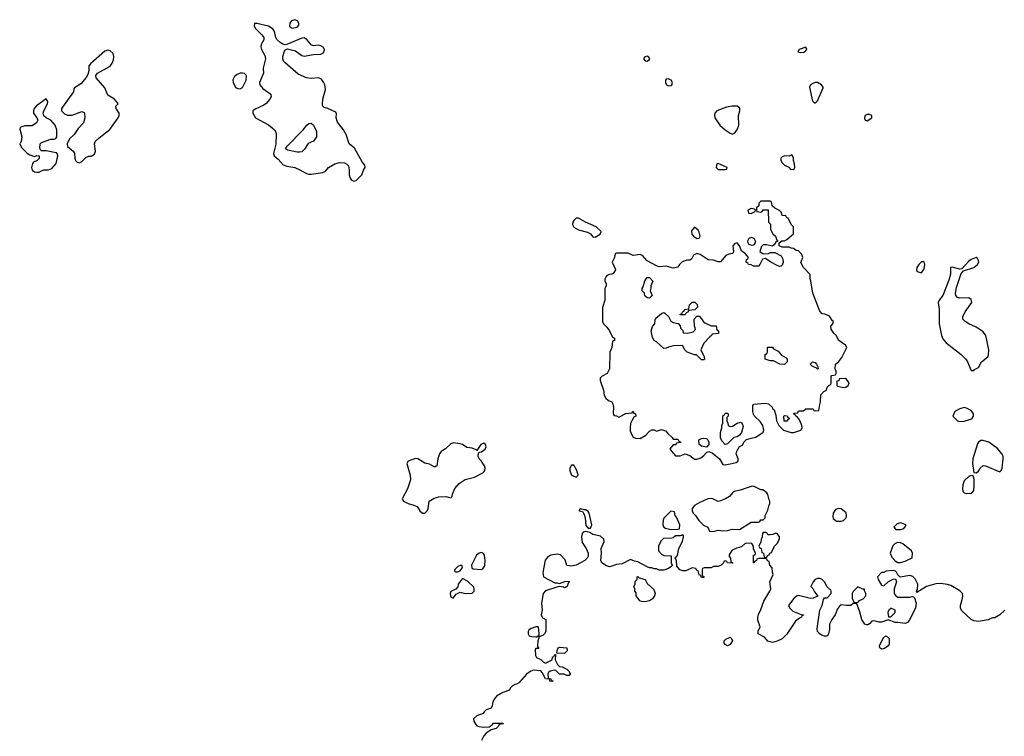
# Model space of a CAD drawing. Header units: inches. Extents: x 2106670 to 2322961, y 36024 to 224899.
# Tile 67 of 256: x 2167865 to 2176189, y 99543 to 105601. Entities that reach past the tile are written whole.
import ezdxf

# ---------------------------------------------------------------- set-up
doc = ezdxf.new("R2010")
doc.units = ezdxf.units.IN
doc.header["$MEASUREMENT"] = 0
for name, color, linetype in [('C1079', 7, 'Continuous'), ('C1160', 7, 'Continuous'), ('C1170', 7, 'Continuous')]:
    doc.layers.add(name, color=color, linetype=linetype)

msp = doc.modelspace()

# ---------------------------------------------------------------- linework, layer by layer
at = {"layer": 'C1079', "color": 5, "elevation": 60}
msp.add_lwpolyline([(2172091.7, 100000), (2172090, 99998), (2172070, 99986), (2172050, 99982), (2172030, 99968.7), (2172011.3, 99950), (2172005.4, 99934.6), (2171950, 99914), (2171897.4, 99882.6), (2171879.6, 99860.4), (2171866.1, 99833.9), (2171859.5, 99800.5), (2171850, 99782), (2171810, 99768), (2171792, 99750), (2171784.7, 99735.3), (2171730, 99717.2), (2171701, 99690), (2171704.7, 99670), (2171722, 99642), (2171730, 99632), (2171746.4, 99626.4), (2171790, 99621), (2171835.3, 99624.7), (2171860.4, 99639.6), (2171870, 99654), (2171950, 99654), (2171954, 99650), (2171918, 99642), (2171914, 99630), (2171894, 99610), (2171850, 99598), (2171810, 99568.7), (2171790, 99548), (2171770, 99508)], dxfattribs=at)
at = {"layer": 'C1160', "color": 5, "elevation": 60}
msp.add_lwpolyline([(2170000, 105526.8), (2169970, 105545.1), (2169870, 105569.3), (2169851, 105569), (2169846.7, 105550), (2169856.4, 105530), (2169913.7, 105473.7), (2169929, 105450), (2169928.1, 105430), (2169906, 105390), (2169903.2, 105370), (2169908.9, 105348.9), (2169937.7, 105297.7), (2169942.7, 105270), (2169924.7, 105190), (2169925.7, 105150), (2169893.1, 105070), (2169896, 105050), (2169920, 105020), (2169988.4, 104970), (2169990.4, 104950), (2169980.3, 104930), (2169950, 104893.3), (2169930, 104878), (2169854.9, 104845.1), (2169837.3, 104830), (2169835.5, 104810), (2169858, 104770), (2169970, 104711.6), (2170000, 104686.4)], dxfattribs=at)
for points in [[(2168610, 105343.1), (2168584.8, 105335.2), (2168466, 105230), (2168451, 105210), (2168450.9, 105169.1), (2168442, 105138), (2168427.1, 105112.9), (2168382, 105058), (2168330, 105026), (2168323.6, 105016.4), (2168321, 104990), (2168219.3, 104850), (2168219.1, 104830), (2168223.9, 104823.9), (2168244.6, 104804.6), (2168270, 104792.4), (2168310, 104794.4), (2168390, 104824.9), (2168410, 104816), (2168413.4, 104810), (2168416.4, 104770), (2168403.8, 104730), (2168359.9, 104680.1), (2168324.9, 104630), (2168287.7, 104592.3), (2168265.5, 104550), (2168268.5, 104528.5), (2168318, 104490), (2168330, 104472), (2168331, 104430), (2168336, 104410), (2168350, 104396), (2168370, 104391), (2168390, 104402.8), (2168423.7, 104436.3), (2168450, 104447.3), (2168470, 104446.8), (2168496.6, 104463.4), (2168506.6, 104490), (2168498, 104550), (2168503.7, 104570), (2168537.1, 104602.9), (2168627.7, 104672.3), (2168699.3, 104770), (2168706, 104790), (2168705.2, 104810), (2168682, 104850), (2168678, 104870), (2168698, 104890), (2168696.4, 104896.4), (2168668, 104930), (2168610, 104964), (2168584.2, 105024.2), (2168512.7, 105110), (2168509, 105130), (2168524, 105150), (2168630, 105208.5), (2168647.2, 105232.8), (2168657.3, 105262.7), (2168660.3, 105290), (2168654.6, 105314.6), (2168630, 105338.5)], [(2169750, 105149.7), (2169730, 105148.6), (2169702.7, 105137.3), (2169680.4, 105119.6), (2169668.6, 105091.4), (2169670.2, 105070), (2169690, 105028.9), (2169710, 105019), (2169730, 105016.5), (2169750, 105026.7), (2169779.2, 105090), (2169782.3, 105122.3), (2169775.9, 105135.9), (2169764.8, 105144.7)], [(2168090, 104932.7), (2168006.5, 104873.5), (2167988.4, 104850), (2167981.3, 104830), (2167982.4, 104810), (2168011, 104770), (2168018.8, 104750), (2168007.7, 104730), (2167970, 104704.5), (2167910, 104704.5), (2167883.8, 104696.2), (2167870.6, 104689.4), (2167865.5, 104674.5), (2167883, 104610), (2167877.3, 104570), (2167867.3, 104550), (2167881.4, 104521.4), (2167930, 104471.3), (2167950, 104458), (2167990, 104444.7), (2168010, 104452), (2168031.3, 104450), (2168030, 104428), (2168012, 104410), (2167982.8, 104397.2), (2167974, 104386), (2167964, 104350), (2167970.8, 104330), (2167990, 104314), (2168010, 104310.5), (2168030, 104313), (2168050, 104322), (2168070, 104330.7), (2168110, 104330.7), (2168137.4, 104342.6), (2168173.9, 104386.1), (2168187, 104450), (2168181.2, 104470), (2168174.3, 104474.3), (2168090, 104493.3), (2168050, 104493.2), (2168040.7, 104500.7), (2168035.9, 104515.9), (2168038, 104550), (2168050, 104562), (2168130, 104590.4), (2168158, 104590), (2168170, 104596), (2168179.3, 104610), (2168179.5, 104670), (2168166, 104710), (2168130, 104752.7), (2168088, 104770), (2168069.2, 104789.2), (2168065.2, 104810), (2168069.3, 104830), (2168100.9, 104890), (2168102.7, 104910)]]:
    msp.add_lwpolyline(points, close=True, dxfattribs=at)
at = {"layer": 'C1170', "color": 5, "elevation": 60}
for points in [[(2170190, 105600.7), (2170161.8, 105590), (2170148.4, 105570), (2170146.2, 105550), (2170150, 105540.5), (2170170, 105530.3), (2170210, 105536.5), (2170226.3, 105553.7), (2170225.1, 105570), (2170214.8, 105590)], [(2173170, 105292.3), (2173150, 105288), (2173138, 105270), (2173151.6, 105251.6), (2173170, 105251.3), (2173190, 105264.7), (2173193.6, 105273.6), (2173178, 105290)], [(2174510, 105368), (2174456, 105350), (2174444.7, 105330), (2174470, 105323), (2174490, 105325.5), (2174502, 105330), (2174519, 105350)], [(2173350, 105102), (2173330, 105098), (2173324.7, 105090), (2173324.7, 105070), (2173332, 105050), (2173350, 105041), (2173370, 105044.7), (2173378, 105050), (2173384, 105070), (2173373.2, 105090)], [(2174610, 105069.3), (2174590, 105069.3), (2174570, 105061.2), (2174551.3, 105050), (2174541, 105030), (2174564, 104924), (2174570, 104912), (2174590, 104894), (2174610, 104914), (2174656.5, 105023.5), (2174657.2, 105030), (2174644, 105050)], [(2173889.1, 104869.1), (2173839.8, 104860.2), (2173758, 104830), (2173741, 104810), (2173738.8, 104790), (2173742.8, 104770), (2173782.8, 104710), (2173828.5, 104668.5), (2173870, 104640.7), (2173890, 104634), (2173910, 104644), (2173930, 104670.8), (2173944.7, 104710), (2173942.9, 104790), (2173953.2, 104830), (2173952.5, 104852.5), (2173930, 104869)], [(2175050, 104799), (2175030, 104799), (2175012, 104790), (2175006, 104770), (2175010, 104754), (2175030, 104746.8), (2175068, 104770), (2175068, 104790)], [(2170230, 104479.7), (2170210, 104481.5), (2170130, 104497), (2170112.7, 104510), (2170127, 104533), (2170260.9, 104670), (2170293.2, 104710), (2170310, 104724), (2170330, 104726), (2170348, 104708), (2170374.9, 104654.9), (2170374.4, 104610), (2170350, 104575.1), (2170305.1, 104554.9), (2170273.3, 104506.7), (2170250, 104484.2)], [(2174390, 104458), (2174370, 104448), (2174330, 104448.7), (2174310, 104442), (2174301, 104430), (2174301, 104410), (2174311.3, 104390), (2174330, 104371.3), (2174372.7, 104352.7), (2174378, 104338), (2174410, 104334), (2174418, 104350), (2174416.4, 104383.6), (2174408, 104410), (2174408, 104430), (2174395.3, 104455.3)], [(2173770, 104386), (2173758, 104382), (2173754, 104350), (2173770, 104334), (2173830, 104334), (2173842, 104338), (2173846, 104350)], [(2174210, 104066), (2174130, 104066), (2174114, 104050), (2174112.7, 104027.3), (2174094, 104010), (2174094, 103990), (2174098, 103978), (2174130, 103974), (2174142, 103978), (2174150, 103994), (2174192.7, 103992.7), (2174194, 103890), (2174211.6, 103871.6), (2174212, 103830), (2174232, 103790), (2174254, 103770), (2174262, 103742), (2174274, 103726), (2174258, 103722), (2174252.7, 103707.3), (2174230, 103686), (2174178, 103698), (2174150, 103698), (2174136, 103684), (2174122, 103642), (2174150, 103622), (2174194.6, 103625.4), (2174212.7, 103632.7), (2174250, 103634), (2174303.6, 103603.6), (2174316.9, 103576.9), (2174318, 103550), (2174310, 103526), (2174302, 103518), (2174290, 103515.3), (2174270, 103522.7), (2174215.3, 103550), (2174170, 103582), (2174144.7, 103575.3), (2174122, 103530), (2174110, 103518), (2174070, 103518), (2174050, 103528), (2174026, 103530), (2174022, 103542), (2174008, 103550), (2174010, 103574), (2174022, 103578), (2174026, 103590), (2174000.2, 103620.2), (2173966.3, 103646.3), (2173949.3, 103690), (2173930, 103714), (2173910, 103709), (2173894.8, 103690), (2173898.8, 103641.2), (2173894.4, 103625.6), (2173861.4, 103618.6), (2173833.7, 103606.3), (2173790, 103555.3), (2173770, 103555.3), (2173730, 103568.7), (2173686, 103570), (2173616.5, 103616.5), (2173590, 103624), (2173562, 103610), (2173544.7, 103575.3), (2173530, 103568), (2173510, 103568.7), (2173479.8, 103560.2), (2173462, 103550), (2173442, 103530), (2173430, 103508), (2173390, 103499), (2173330, 103517.2), (2173270, 103512.7), (2173250, 103519.3), (2173170, 103561.2), (2173130, 103608), (2173110, 103615.3), (2173050, 103608), (2173010, 103626), (2172910, 103626), (2172898, 103622), (2172894, 103590), (2172874, 103550), (2172902, 103490), (2172899.6, 103480.4), (2172883.6, 103456.4), (2172871.6, 103448.4), (2172852.7, 103447.3), (2172830, 103438), (2172822, 103430), (2172812.7, 103407.3), (2172812, 103390), (2172822, 103370), (2172822, 103350), (2172812.7, 103327.3), (2172812, 103230), (2172791.6, 103168.4), (2172792, 103050), (2172802, 103030), (2172830, 103002), (2172852, 102970), (2172878, 102918), (2172894, 102910), (2172894, 102890), (2172878, 102882), (2172871.6, 102828.4), (2172854, 102790), (2172851.6, 102648.4), (2172831.1, 102608.9), (2172790, 102588), (2172772, 102570), (2172771.3, 102550), (2172800.7, 102470), (2172807.3, 102427.3), (2172820.7, 102400.7), (2172842, 102382), (2172870.8, 102370.8), (2172878, 102358), (2172884.7, 102330), (2172882, 102270), (2172890, 102254), (2172911.6, 102251.6), (2172930, 102242), (2172990, 102272), (2173042, 102278), (2173048.7, 102291.3), (2173054, 102286), (2173054, 102274), (2173072, 102270), (2173074, 102250), (2173058, 102242), (2173043.6, 102216.4), (2173030, 102186), (2173024.7, 102150), (2173025.4, 102125.4), (2173036.9, 102096.9), (2173051.6, 102071.6), (2173070, 102064.7), (2173110, 102062), (2173158, 102090), (2173190, 102122), (2173210, 102134), (2173230, 102134), (2173250, 102122), (2173290, 102138), (2173325.4, 102125.4), (2173343.5, 102103.5), (2173382, 102070), (2173390, 102054), (2173430, 102054), (2173438, 102038), (2173454, 102030), (2173450, 102026), (2173418, 102022), (2173411.6, 102008.4), (2173390, 102006), (2173363.6, 101976.4), (2173362, 101970), (2173410, 101914), (2173450, 101914), (2173490, 101932), (2173530, 101918), (2173570, 101884.7), (2173590, 101884.7), (2173623.1, 101896.9), (2173650, 101918), (2173670, 101942), (2173690, 101952), (2173719.8, 101939.8), (2173782, 101890), (2173810, 101842), (2173830, 101838), (2173870, 101846.8), (2173922, 101858), (2173938, 101870), (2173939, 101890), (2173922.7, 101930), (2173926.3, 101953.7), (2173950, 101992), (2173974.6, 102005.4), (2173988, 102030), (2174008.9, 102051.1), (2174050, 102064.7), (2174089.1, 102070.9), (2174150, 102114), (2174155.3, 102130), (2174148.7, 102170), (2174125.6, 102205.6), (2174078, 102250), (2174070, 102266), (2174064, 102290), (2174064, 102336), (2174069, 102351), (2174170, 102358), (2174194.8, 102354.8), (2174226, 102326), (2174230, 102314), (2174242, 102302), (2174256.9, 102256.9), (2174262, 102210), (2174282, 102170), (2174322, 102130), (2174388.4, 102111.6), (2174410, 102111.3), (2174470, 102132), (2174479, 102150), (2174477.2, 102170), (2174457.2, 102217.2), (2174440.4, 102240.4), (2174426, 102250), (2174422, 102262), (2174406, 102270), (2174410, 102274), (2174442, 102278), (2174450, 102294), (2174490, 102294), (2174510, 102312), (2174567.3, 102312.7), (2174574, 102310), (2174578, 102298), (2174590, 102294), (2174622, 102298), (2174628, 102348), (2174635.3, 102370), (2174638, 102430), (2174663.1, 102456.9), (2174686, 102470), (2174690, 102494), (2174707.3, 102512.7), (2174722, 102518), (2174726, 102530), (2174726, 102590), (2174730, 102594), (2174762, 102598), (2174766, 102610), (2174766, 102630), (2174758, 102650), (2174762, 102690), (2174790, 102711), (2174815.9, 102744.1), (2174858, 102830), (2174846, 102850), (2174790, 102888.7), (2174768.7, 102930), (2174748.7, 102950), (2174724.7, 102984.7), (2174722, 103010), (2174738, 103030), (2174746, 103050), (2174736.4, 103056.4), (2174710, 103094), (2174672.1, 103112.1), (2174650, 103115.3), (2174630, 103138), (2174569.1, 103289.1), (2174554.6, 103394.6), (2174548, 103410), (2174547.3, 103447.3), (2174490, 103506), (2174468.4, 103548.4), (2174486, 103590), (2174476.4, 103616.4), (2174450, 103646), (2174428.4, 103648.4), (2174407.3, 103667.3), (2174388.4, 103668.4), (2174370, 103678), (2174310, 103678), (2174286, 103690), (2174286, 103714), (2174308.4, 103731.6), (2174330, 103732), (2174350, 103742), (2174406, 103790), (2174406, 103850), (2174386, 103870), (2174362, 103922), (2174350, 103926), (2174342, 103942), (2174310, 103946), (2174306, 103970), (2174288.4, 103988.4), (2174248.4, 104008.4), (2174227.3, 104027.3), (2174222, 104062)], [(2174050, 104006), (2174025.4, 103994.6), (2174022, 103990), (2174025.4, 103965.4), (2174050, 103962), (2174082, 103978), (2174086, 103990), (2174078, 103998)], [(2172590, 103924), (2172570, 103924), (2172550, 103904), (2172542, 103890), (2172539.1, 103870), (2172550, 103847.3), (2172590, 103824.9), (2172664.5, 103804.5), (2172690.7, 103790.7), (2172710, 103764.7), (2172730, 103762), (2172772.9, 103787.1), (2172782, 103810), (2172739, 103850), (2172649.5, 103889.5)], [(2173570, 103846), (2173551.6, 103828.4), (2173545.4, 103814.6), (2173547.1, 103787.1), (2173562, 103770), (2173590, 103752), (2173610, 103754), (2173618, 103770), (2173610, 103806), (2173600.4, 103820.4)], [(2174050, 103759.3), (2174028.3, 103751.7), (2174019.1, 103730), (2174024.7, 103704.7), (2174050, 103694), (2174070, 103698.8), (2174077.5, 103702.5), (2174084.7, 103715.3), (2174085.2, 103730), (2174074, 103750)], [(2175510, 103553.2), (2175490, 103552.7), (2175464.9, 103530), (2175450, 103506), (2175446.8, 103486.8), (2175451.6, 103471.6), (2175490, 103462), (2175510, 103494), (2175517.2, 103530)], [(2175950, 103589.2), (2175910, 103573.6), (2175890, 103559.5), (2175830, 103495.3), (2175810, 103493.2), (2175751.6, 103508.4), (2175732.7, 103507.3), (2175734, 103450), (2175719.9, 103400.1), (2175670, 103268.7), (2175638, 103230), (2175631, 103210), (2175638.8, 103150), (2175638.8, 103030), (2175658.8, 102930), (2175670, 102902), (2175698, 102870), (2175824.7, 102770), (2175864.7, 102730), (2175878, 102710), (2175910, 102634), (2175930, 102634), (2175936.4, 102643.6), (2175970, 102662), (2175995.3, 102710), (2176049.4, 102750.6), (2176056.2, 102763.8), (2176057.6, 102810), (2176032.3, 102930), (2176010, 102962), (2175950, 103002), (2175890, 103028.7), (2175858, 103050), (2175838, 103070), (2175839, 103090), (2175859, 103130), (2175913.2, 103210), (2175910, 103235.3), (2175890, 103249), (2175810, 103246.6), (2175792, 103252), (2175778, 103270), (2175776.2, 103290), (2175784.4, 103335.6), (2175825.2, 103454.8), (2175843.1, 103476.9), (2175930, 103504.9), (2175961.2, 103530), (2175972.3, 103550), (2175970, 103566), (2175962, 103582)], [(2173190, 103246), (2173168.7, 103248.7), (2173150, 103266), (2173146, 103290), (2173128, 103310), (2173128, 103330), (2173136.4, 103343.6), (2173150, 103394), (2173170, 103422), (2173190, 103422), (2173218, 103390), (2173202, 103350), (2173202, 103330), (2173194, 103310), (2173211.1, 103268.9)], [(2173450, 103106), (2173448, 103110), (2173462, 103118), (2173470, 103134), (2173482, 103138), (2173486, 103150), (2173522, 103158), (2173528, 103190), (2173550, 103212), (2173571.6, 103211.6), (2173592.7, 103192.7), (2173594, 103170), (2173572.7, 103147.3), (2173518, 103142), (2173512.7, 103127.3), (2173498, 103122), (2173490, 103106)], [(2173510, 102952), (2173558, 102962), (2173578, 102982), (2173576.4, 102996.4), (2173569, 103009), (2173566, 103070), (2173590, 103094), (2173610, 103094), (2173630, 103072), (2173645.4, 103045.4), (2173656.9, 103036.9), (2173710, 103012), (2173752.7, 103012.7), (2173758, 102978), (2173771.6, 102971.6), (2173772.7, 102947.3), (2173718, 102942), (2173714, 102930), (2173699.6, 102920.4), (2173650, 102866), (2173622, 102810), (2173652, 102750), (2173654, 102730), (2173650, 102726), (2173630, 102726), (2173587.3, 102767.3), (2173570, 102768), (2173509.2, 102789.2), (2173489.1, 102809.1), (2173467.3, 102847.3), (2173390, 102844), (2173350, 102834), (2173330, 102824), (2173310, 102822), (2173250, 102878), (2173228.9, 102888.9), (2173213.6, 102913.6), (2173204, 102970), (2173214, 103006), (2173234, 103030), (2173236.4, 103063.6), (2173243.1, 103076.9), (2173290, 103118), (2173310, 103124.7), (2173319.8, 103119.8), (2173351, 103091), (2173370, 103052), (2173390, 103042), (2173431.6, 103031.6), (2173450, 103014), (2173452.7, 102992.7), (2173470, 102974), (2173474, 102954)], [(2174330, 102686), (2174290, 102688), (2174236.4, 102716.4), (2174210, 102718), (2174166, 102730), (2174168, 102772), (2174182, 102778), (2174186, 102790), (2174186, 102830), (2174190, 102834), (2174230, 102834), (2174238, 102818), (2174278, 102798), (2174305.4, 102765.4), (2174343.6, 102743.6), (2174352, 102730), (2174354, 102710)], [(2174610, 102646), (2174598, 102658), (2174566, 102670), (2174550, 102686), (2174548, 102690), (2174566, 102710), (2174590, 102702), (2174602, 102690), (2174612.7, 102667.3), (2174614, 102650)], [(2174850, 102568.7), (2174794, 102566), (2174790, 102548), (2174774, 102546), (2174772, 102510), (2174782.8, 102502.8), (2174830, 102493), (2174850, 102495.5), (2174870, 102507.7), (2174876, 102530)], [(2175850, 102322), (2175814, 102310), (2175771.6, 102288.4), (2175754, 102250), (2175794, 102210), (2175810, 102204.7), (2175850, 102206), (2175912.9, 102227.1), (2175928.7, 102250), (2175928.7, 102270), (2175910, 102298), (2175870, 102318)], [(2173870, 102162), (2173890, 102164.7), (2173930, 102191.3), (2173958, 102198), (2173970, 102194), (2173982, 102162), (2173966, 102110), (2173951.1, 102088.9), (2173930, 102075.3), (2173902, 102070), (2173850, 102015.3), (2173830, 102008.7), (2173800.9, 102040.9), (2173789.3, 102069.3), (2173789, 102110), (2173802, 102150), (2173802, 102170), (2173808.7, 102190), (2173808.4, 102251.6), (2173822, 102258), (2173830, 102274), (2173850, 102274), (2173854, 102270), (2173854, 102250), (2173842, 102238), (2173842, 102210), (2173851.6, 102191.6), (2173854, 102170)], [(2174350, 102206), (2174328.4, 102208.4), (2174326, 102250), (2174330, 102254), (2174352, 102252), (2174358, 102238), (2174372, 102232), (2174370, 102226), (2174358, 102222)], [(2173670, 101986), (2173630, 101995.3), (2173608, 102010), (2173606, 102050), (2173630, 102062), (2173650, 102064.7), (2173670, 102062), (2173682, 102050), (2173692, 102030), (2173692, 102010)], [(2176010, 102044), (2175990, 102044), (2175970.6, 102029.4), (2175963.4, 102016.6), (2175922, 101890), (2175919.1, 101850), (2175930, 101774), (2175950, 101771.3), (2175970, 101784.7), (2175984, 101810), (2176010, 101831), (2176030.6, 101830.6), (2176150, 101778), (2176162, 101790), (2176169.3, 101810.7), (2176179.5, 101890), (2176179.3, 101910), (2176170, 101928.7), (2176130, 101975.3), (2176058, 102030)], [(2171530, 102024.2), (2171510, 102016.9), (2171466, 101974), (2171427.4, 101950), (2171414.6, 101930), (2171400.3, 101890), (2171390.6, 101830), (2171377.6, 101822.4), (2171370, 101820.7), (2171330, 101843.5), (2171290, 101852.2), (2171230, 101887.6), (2171211.7, 101891.7), (2171148, 101870), (2171137.1, 101850), (2171167, 101750), (2171170.2, 101710), (2171144.3, 101635.7), (2171099.1, 101550), (2171110.7, 101530), (2171150, 101510.4), (2171197.6, 101497.6), (2171224.5, 101484.5), (2171247.7, 101450), (2171270, 101430.7), (2171290, 101430.8), (2171309.2, 101450), (2171318, 101470), (2171328, 101530), (2171370, 101556), (2171410, 101566.8), (2171470, 101570.8), (2171510, 101558), (2171522, 101570), (2171525.2, 101590), (2171543.3, 101636.7), (2171579.7, 101680.3), (2171630, 101712.7), (2171710, 101734.9), (2171781.2, 101770), (2171790, 101778.8), (2171798, 101790), (2171800.7, 101810), (2171794, 101830), (2171770, 101869.2), (2171749.2, 101890), (2171741.2, 101910), (2171743.1, 101936.9), (2171753.6, 101946.4), (2171770, 101947.7), (2171801.2, 101970), (2171809, 101990), (2171802, 102010), (2171790, 102022), (2171764.7, 102010), (2171730, 101958), (2171724.7, 101964.7), (2171690, 101979.3), (2171645.6, 101985.6), (2171609.6, 102009.6), (2171590, 102016.2)], [(2172550, 101835.3), (2172530, 101835.3), (2172516, 101810), (2172516, 101790), (2172523.5, 101763.5), (2172530, 101752), (2172570, 101734), (2172586, 101750), (2172575.3, 101790)], [(2175910, 101748), (2175890, 101739), (2175850, 101702), (2175839.1, 101670), (2175834.8, 101630), (2175841, 101610), (2175850, 101601), (2175870, 101594.8), (2175910, 101598.8), (2175924, 101610), (2175930, 101622), (2175935.1, 101670), (2175933.2, 101713.2), (2175926, 101746)], [(2174070, 101658), (2174050, 101655.3), (2173955.9, 101624.1), (2173907.1, 101612.9), (2173890, 101602), (2173864.7, 101570), (2173830.5, 101549.5), (2173790, 101534), (2173769.3, 101529.3), (2173726, 101550), (2173710, 101553.2), (2173682, 101550), (2173610, 101517.2), (2173570, 101493.2), (2173551, 101470), (2173551, 101450), (2173558, 101430), (2173578, 101410), (2173607.3, 101367.3), (2173646.8, 101326.8), (2173682, 101310), (2173698, 101278), (2173730, 101274), (2173770, 101284.7), (2173810, 101278.8), (2173850, 101282.8), (2173890, 101294), (2173950, 101292), (2174050, 101354), (2174110, 101354), (2174122, 101358), (2174130, 101374), (2174150, 101374), (2174166, 101390), (2174166, 101410), (2174190, 101454), (2174198, 101490), (2174208, 101510), (2174208, 101530), (2174201.2, 101541.2), (2174190, 101586), (2174180.4, 101600.4), (2174147.3, 101627.3), (2174130, 101628)], [(2172610, 101466), (2172598, 101462), (2172594, 101450), (2172623.6, 101443.6), (2172638, 101418), (2172646, 101390), (2172650, 101324.7), (2172670, 101302), (2172690, 101302), (2172701.2, 101330), (2172679.3, 101430), (2172670, 101444), (2172650, 101457.2), (2172636.4, 101456.4)], [(2174790, 101469.4), (2174760.5, 101459.5), (2174740.7, 101430), (2174738.5, 101398.5), (2174743.1, 101383.1), (2174770, 101363), (2174810, 101361.6), (2174830, 101367.7), (2174852.3, 101390), (2174856, 101410), (2174851.6, 101431.6), (2174810, 101466)], [(2173370, 101446), (2173310, 101386), (2173304.7, 101370), (2173302, 101330), (2173311.6, 101311.6), (2173323.6, 101303.6), (2173370, 101292), (2173430, 101294), (2173442, 101298), (2173446, 101330), (2173416.4, 101396.4), (2173406, 101410), (2173402, 101442)], [(2175310, 101348.7), (2175282, 101338), (2175254, 101310), (2175272.7, 101292.7), (2175310, 101291.3), (2175330, 101298), (2175348, 101310), (2175358, 101330)], [(2174170, 101266), (2174150, 101266), (2174143.6, 101256.4), (2174142, 101230), (2174132.7, 101207.3), (2174131.6, 101188.4), (2174114, 101150), (2174118, 101138), (2174134, 101130), (2174138, 101098), (2174154, 101090), (2174158, 101058), (2174170, 101054), (2174182, 101058), (2174187.3, 101072.7), (2174202, 101078), (2174207.3, 101092.7), (2174222, 101098), (2174246, 101150), (2174270, 101174), (2174288, 101210), (2174288, 101230), (2174270, 101258), (2174250, 101258), (2174231.6, 101248.4), (2174210, 101246), (2174190, 101246), (2174182, 101262)], [(2175290, 101182), (2175266.4, 101173.6), (2175246.4, 101153.6), (2175224.7, 101090), (2175236.9, 101056.9), (2175265.4, 101025.4), (2175290, 101011.3), (2175311.1, 101011.1), (2175350, 101022.8), (2175409, 101051), (2175414, 101090), (2175404, 101110), (2175330, 101169), (2175310, 101179)], [(2171770, 101097), (2171748.5, 101091.5), (2171726.4, 101073.6), (2171686, 100990), (2171687.1, 100967.1), (2171699.8, 100959.8), (2171770, 100952), (2171780.4, 100959.6), (2171796.2, 100983.8), (2171801.3, 101030), (2171794.9, 101074.9), (2171787.5, 101087.5)], [(2171590, 100988), (2171570, 100978), (2171542, 100950), (2171542, 100942), (2171550, 100934), (2171570, 100934), (2171590, 100942), (2171608, 100970), (2171606, 100986)], [(2171610, 100878), (2171604.7, 100875.3), (2171572, 100830), (2171570, 100806), (2171552.7, 100787.3), (2171510, 100766), (2171504.7, 100750), (2171506, 100730), (2171510, 100722), (2171530, 100712), (2171556.4, 100743.6), (2171590, 100762), (2171631.1, 100751.1), (2171690, 100752), (2171708, 100770), (2171708.7, 100790), (2171703.1, 100803.1), (2171650, 100855.3)], [(2173150, 100679), (2173123.1, 100683.1), (2173108.9, 100688.9), (2173078, 100730), (2173076.4, 100756.4), (2173066, 100770), (2173066, 100790), (2173058, 100810), (2173068, 100830), (2173068.4, 100851.6), (2173086, 100870), (2173086, 100890), (2173090, 100894), (2173102, 100882), (2173154, 100870), (2173170, 100834), (2173225.4, 100785.4), (2173238, 100750), (2173231.3, 100730), (2173214.4, 100705.6), (2173190, 100688.7)], [(2174950, 100806), (2174910, 100766), (2174902, 100750), (2174902, 100710), (2174918, 100678), (2174950, 100674), (2174966, 100690), (2174994.6, 100705.4), (2175018, 100730), (2175018, 100750), (2175006, 100774), (2175006, 100786), (2174994, 100786)], [(2175230, 100626), (2175210, 100606), (2175204.7, 100590), (2175210, 100554), (2175230, 100554), (2175266, 100590), (2175266, 100610)], [(2172228.4, 100468.4), (2172190, 100454), (2172170, 100440.9), (2172163.1, 100430), (2172163, 100410), (2172173.4, 100393.4), (2172193.2, 100386.8), (2172230, 100384.7), (2172236.4, 100383.6), (2172258, 100402), (2172255.3, 100450), (2172248, 100468)], [(2173850, 100309.3), (2173830, 100318), (2173822, 100330), (2173822, 100350), (2173834.6, 100365.4), (2173870, 100382), (2173882, 100370), (2173891.3, 100350), (2173870, 100319)], [(2175150, 100281.2), (2175135.3, 100290), (2175134, 100310), (2175170, 100382), (2175190, 100391.3), (2175214.8, 100370), (2175214.8, 100325.2), (2175210, 100308), (2175170, 100284)], [(2172470, 100242), (2172406, 100246), (2172408, 100270), (2172418, 100290), (2172430, 100296), (2172490.8, 100290.8), (2172494.4, 100265.6)]]:
    msp.add_lwpolyline(points, close=True, dxfattribs=at)
for points in [[(2170000, 104686.4), (2170019.5, 104670), (2170030.4, 104650), (2170034.9, 104630), (2170030.4, 104549.6), (2170011, 104470), (2170018, 104450), (2170050, 104422), (2170093.7, 104373.7), (2170122.6, 104362.6), (2170191, 104350), (2170232.7, 104332.7), (2170290, 104299.3), (2170310, 104294.9), (2170330, 104294.4), (2170428.7, 104310), (2170450, 104319.1), (2170476.2, 104350), (2170530, 104383.6), (2170570, 104392.8), (2170610.2, 104390.2), (2170630, 104380.5), (2170644.9, 104364.9), (2170651.8, 104331.8), (2170650.2, 104290), (2170659.8, 104259.8), (2170668.2, 104248.2), (2170690, 104235.8), (2170710, 104242.8), (2170756.8, 104290), (2170772.2, 104327.8), (2170786.6, 104350), (2170782.7, 104370), (2170760.1, 104400.1), (2170695.2, 104515.2), (2170649.4, 104550), (2170624.7, 104630), (2170602.9, 104670), (2170553.1, 104733.1), (2170542, 104770), (2170544.7, 104804.7), (2170539.3, 104819.3), (2170470, 104849), (2170438, 104858), (2170428.4, 104868.4), (2170424.7, 104884.7), (2170427.8, 104930), (2170449.6, 105010), (2170445.6, 105050), (2170433.6, 105073.6), (2170417, 105097), (2170404.9, 105104.9), (2170390, 105108), (2170330, 105104.2), (2170290, 105109.8), (2170220.1, 105140.1), (2170110, 105234.7), (2170095.8, 105250), (2170089.8, 105269.8), (2170090.8, 105290), (2170104.7, 105335.3), (2170112.9, 105347.1), (2170130, 105354), (2170196.1, 105336.1), (2170250, 105298.4), (2170270, 105292.2), (2170350, 105307.8), (2170410, 105310.3), (2170435.3, 105324.7), (2170443.5, 105350), (2170430, 105367.6), (2170410, 105380.5), (2170390, 105386.3), (2170350, 105380.9), (2170330, 105388.6), (2170293.5, 105433.5), (2170270, 105446.6), (2170250, 105443.5), (2170130, 105393), (2170110, 105389.2), (2170090, 105393), (2170066.6, 105406.6), (2170042, 105430), (2170030.8, 105450.8), (2170020.7, 105500.7), (2170004.2, 105524.2), (2170000, 105526.8)], [(2176194, 100610), (2176151.1, 100568.9), (2176110, 100546), (2176090, 100546), (2176051, 100529), (2175970, 100512.7), (2175930, 100519.3), (2175909.5, 100529.5), (2175826, 100606), (2175817.6, 100630), (2175818, 100650), (2175835.1, 100710), (2175838.7, 100730), (2175836.2, 100750), (2175813.3, 100773.3), (2175738, 100818), (2175707.3, 100827.3), (2175650, 100835.6), (2175610, 100831.8), (2175530.4, 100809.6), (2175450, 100758), (2175445.2, 100770), (2175455.3, 100784.7), (2175458, 100830), (2175434.5, 100874.5), (2175414.9, 100894.9), (2175390, 100902), (2175308.4, 100888.4), (2175287.3, 100907.3), (2175278, 100930), (2175270, 100938), (2175250, 100946), (2175190, 100938), (2175171.3, 100928.7), (2175150, 100928), (2175118, 100890), (2175122, 100870), (2175150, 100822), (2175170, 100814), (2175210, 100852), (2175248.4, 100871.6), (2175270, 100874), (2175278, 100850), (2175258.8, 100790), (2175257.3, 100770), (2175258.8, 100750), (2175270.6, 100730.6), (2175290, 100718.8), (2175390, 100720.7), (2175410, 100724.7), (2175422, 100722), (2175430, 100714), (2175442.8, 100670), (2175437.3, 100630), (2175390.5, 100530), (2175370, 100505.2), (2175350, 100497.2), (2175290, 100506), (2175265.2, 100505.2), (2175208, 100528), (2175150, 100508), (2175130, 100508), (2175090, 100518), (2175070, 100515.3), (2175050, 100495.3), (2175034.8, 100485.2), (2175024.7, 100484.7), (2175008.7, 100490), (2174984, 100530), (2174964.7, 100604.7), (2174942, 100662), (2174910, 100666), (2174891, 100649), (2174850.9, 100649.1), (2174810, 100655.3), (2174795.3, 100644.7), (2174778.8, 100621.2), (2174758.8, 100570), (2174731, 100530), (2174711.3, 100490), (2174711.1, 100448.9), (2174702, 100410), (2174690, 100388.7), (2174670, 100388.7), (2174650, 100395.3), (2174628, 100410), (2174609.3, 100429.3), (2174606.3, 100453.7), (2174629.6, 100610), (2174649.3, 100650), (2174660.4, 100699.6), (2174670, 100714), (2174690, 100714), (2174726, 100750), (2174726, 100770), (2174722, 100782), (2174710, 100786), (2174690, 100806), (2174668, 100850), (2174650, 100868), (2174630, 100878), (2174610, 100878), (2174590, 100868), (2174572, 100850), (2174554, 100810), (2174570, 100794), (2174583.6, 100763.6), (2174612.7, 100727.3), (2174574, 100710), (2174550, 100709), (2174450, 100734), (2174431.1, 100728.9), (2174410.9, 100709.1), (2174364.7, 100650), (2174372, 100630), (2174402, 100602), (2174472.7, 100572.7), (2174490.9, 100570.9), (2174492, 100568), (2174478, 100562), (2174474, 100550), (2174456.9, 100543.1), (2174424, 100516), (2174350, 100408), (2174310, 100368), (2174270, 100348), (2174230, 100335.3), (2174190, 100348.7), (2174162, 100382), (2174108, 100410), (2174108.4, 100431.6), (2174126, 100470), (2174104, 100524), (2174104, 100550), (2174110, 100574), (2174130, 100614), (2174154.6, 100685.4), (2174208, 100770), (2174215.3, 100790), (2174208, 100850), (2174235.3, 100910), (2174228.4, 100931.6), (2174227.3, 100967.3), (2174206, 100990), (2174202, 101022), (2174187.3, 101027.3), (2174182, 101042), (2174170, 101046), (2174110, 101046), (2174098, 101042), (2174094, 101030), (2174078, 101022), (2174074, 101010), (2174068.9, 101008.9), (2174067.3, 101067.3), (2174070, 101074), (2174082, 101078), (2174086, 101090), (2174068.4, 101128.4), (2174068, 101150), (2174054, 101174), (2174010, 101175.3), (2173994, 101170), (2173970, 101148), (2173950, 101138), (2173925.4, 101134.6), (2173885.4, 101114.6), (2173863.6, 101076.4), (2173862, 101062), (2173874, 101050), (2173878, 101018), (2173894, 101010), (2173890, 101006), (2173848.4, 101008.4), (2173842, 101022), (2173830, 101026), (2173818, 101022), (2173814, 101010), (2173794, 100990), (2173770, 100978), (2173730, 100978), (2173710, 100968), (2173652.7, 100967.3), (2173638, 100962), (2173634, 100950), (2173634, 100910), (2173638, 100898), (2173652, 100890), (2173650, 100886), (2173630, 100886), (2173622, 100902), (2173608.4, 100908.4), (2173602, 100942), (2173590, 100946), (2173582, 100962), (2173550, 100968), (2173496.9, 100943.1), (2173470, 100942), (2173446, 100950), (2173420.4, 100980.4), (2173418, 101030), (2173406, 101050), (2173427.3, 101072.7), (2173437.2, 101130), (2173469, 101190), (2173478, 101230), (2173478, 101238), (2173470, 101246), (2173450, 101238), (2173410, 101238), (2173390, 101222), (2173363.6, 101216.4), (2173310, 101218), (2173286.4, 101193.6), (2173264.7, 101150), (2173264.7, 101110), (2173290, 101082), (2173310, 101071.3), (2173374, 101070), (2173374, 101010), (2173382, 100990), (2173378, 100982), (2173350, 100962), (2173310, 100948.7), (2173270, 100948), (2173250, 100958), (2173230, 100958), (2173210, 100968), (2173190, 100968), (2173170, 100975.3), (2173090, 101018), (2173063.1, 101023.1), (2173030, 101038), (2172959.6, 101000.4), (2172910, 100995.3), (2172862, 100978), (2172850, 100977.2), (2172825.6, 100985.6), (2172786, 101010), (2172778, 101030), (2172782.7, 101090), (2172779.5, 101130), (2172805.1, 101190), (2172804.5, 101210), (2172775.4, 101235.4), (2172710, 101249.4), (2172686, 101266), (2172650, 101275.3), (2172630, 101269), (2172621.1, 101258.9), (2172615.5, 101230), (2172621.6, 101181.6), (2172654, 101130), (2172671, 101090), (2172670, 101066), (2172662, 101050), (2172642, 101030), (2172568.9, 100988.9), (2172530, 100982), (2172490, 100986), (2172476.4, 101036.4), (2172438, 101078), (2172410, 101082), (2172354.6, 101074.6), (2172330, 101061.2), (2172307.2, 101032.8), (2172288.1, 100928.1), (2172292, 100890), (2172390, 100842), (2172410, 100842), (2172430, 100834), (2172472.7, 100852.7), (2172510, 100854), (2172512, 100850), (2172502, 100838), (2172494, 100810), (2172479.6, 100800.4), (2172470, 100798), (2172463.1, 100803.1), (2172430, 100809.2), (2172414.4, 100805.6), (2172310, 100772.3), (2172290.5, 100750), (2172276.4, 100670), (2172281, 100610), (2172274, 100570), (2172285.4, 100545.4), (2172312, 100530), (2172312, 100430), (2172302, 100410), (2172290, 100398), (2172266, 100386), (2172254, 100386), (2172254, 100374), (2172244.7, 100350), (2172242, 100310), (2172242, 100302), (2172254, 100286), (2172230, 100286), (2172222, 100278), (2172225.4, 100225.4), (2172234, 100210), (2172270, 100192), (2172290, 100172), (2172310, 100162), (2172366, 100190), (2172368.4, 100211.6), (2172382, 100218), (2172390, 100234), (2172394, 100234), (2172392, 100190), (2172411.6, 100151.6), (2172430, 100134), (2172451.6, 100131.6), (2172491.1, 100111.1), (2172510.9, 100090.9), (2172518, 100070), (2172510, 100058), (2172490, 100058), (2172468.4, 100068.4), (2172428.7, 100068.7), (2172399, 100099), (2172390, 100102), (2172350, 100095.3), (2172336.9, 100083.1), (2172331.3, 100070), (2172334, 100034), (2172354, 100030), (2172358, 100018), (2172372.7, 100012.7), (2172370, 100008), (2172348, 100010), (2172346, 100026), (2172309.3, 100029.3), (2172283.1, 100083.1), (2172270, 100098), (2172210, 100102), (2172186.4, 100093.6), (2172150, 100068.7), (2172091.7, 100000)]]:
    msp.add_lwpolyline(points, dxfattribs=at)

doc.saveas('drawing.dxf')
